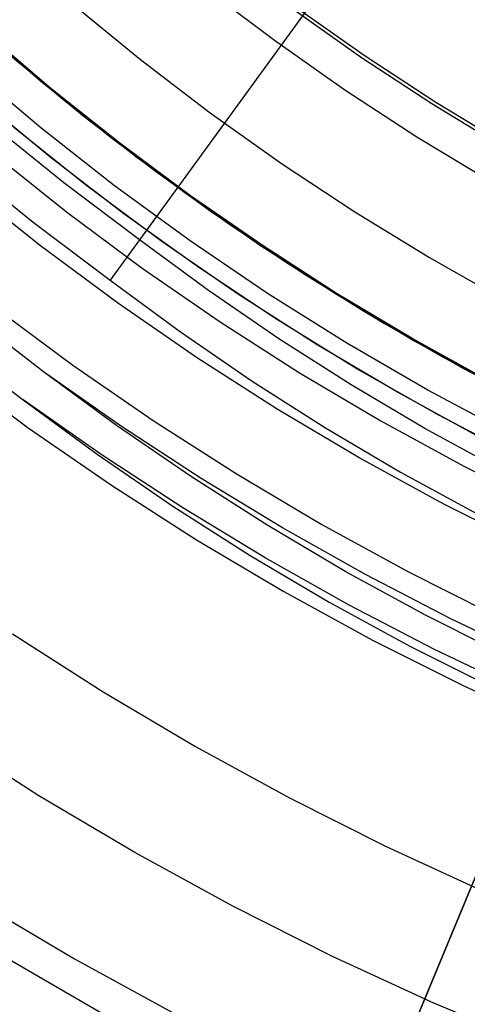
# Model space of a CAD drawing. Header units: millimetres. Extents: x 8926 to 10090, y -5004 to -3986.
# Tile 80 of 256: x 9490.62 to 9494.84, y -4381.44 to -4372.15. Entities that reach past the tile are written whole.
import ezdxf

# ---------------------------------------------------------------- set-up
doc = ezdxf.new("R2010")
doc.units = ezdxf.units.MM
for name, color, linetype in [('1', 7, 'Continuous'), ('COLOR EXT', 7, 'Continuous'), ('luz', 7, 'Continuous'), ('PLASTICO NEGRO', 7, 'Continuous')]:
    doc.layers.add(name, color=color, linetype=linetype)
doc.layers.add('BLANCO METALICO', color=7, linetype='Continuous', true_color=0xededed)

msp = doc.modelspace()

# ---------------------------------------------------------------- linework, layer by layer
at = {"layer": '1', "color": 250, "true_color": 0x111111}
for p, q in [((9494.1681, -4370.8989, 48.3312), (9491.4747, -4374.6061, 46.0441)), ((9494.1681, -4370.8989, 96.1312), (9491.751, -4374.2257, 98.1904)), ((9491.0372, -4373.6877, 98.1904), (9490.3425, -4373.125, 98.1904)), ((9490.0403, -4373.4851, 46.0441), (9490.7477, -4374.0581, 46.0441)), ((9491.751, -4374.2257, 98.1904), (9491.0372, -4373.6877, 98.1904)), ((9490.7477, -4374.0581, 46.0441), (9491.4747, -4374.6061, 46.0441)), ((9492.4005, -4374.7041, 98.1904), (9491.751, -4374.2257, 98.1904)), ((9491.4747, -4374.6061, 46.0441), (9492.1361, -4375.0932, 46.0441)), ((9493.0658, -4375.1603, 98.1904), (9492.4005, -4374.7041, 98.1904)), ((9490.8466, -4375.4706, 45.7922), (9490.0959, -4374.8938, 45.7922)), ((9492.1361, -4375.0932, 46.0441), (9492.8136, -4375.5578, 46.0441)), ((9489.8889, -4375.1573, 98.6312), (9490.6548, -4375.7346, 98.6312)), ((9493.7461, -4375.5937, 98.1904), (9493.0658, -4375.1603, 98.1904)), ((9491.5351, -4375.9777, 45.7922), (9490.8466, -4375.4706, 45.7922)), ((9491.5815, -4375.9862, 45.7922), (9490.8466, -4375.4706, 45.7922)), ((9492.8136, -4375.5578, 46.0441), (9493.5063, -4375.9992, 46.0441)), ((9494.4406, -4376.004, 98.1904), (9493.7461, -4375.5937, 98.1904)), ((9490.6548, -4375.7346, 98.6312), (9491.3515, -4376.2478, 98.6312)), ((9491.3986, -4376.2564, 98.6312), (9490.6548, -4375.7346, 98.6312)), ((9492.2403, -4376.4613, 45.7922), (9491.5351, -4375.9777, 45.7922)), ((9492.3332, -4376.4773, 45.7922), (9491.5815, -4375.9862, 45.7922)), ((9493.5063, -4375.9992, 46.0441), (9494.2136, -4376.417, 46.0441)), ((9495.1485, -4376.3906, 98.1904), (9494.4406, -4376.004, 98.1904)), ((9491.3515, -4376.2478, 98.6312), (9492.0653, -4376.7372, 98.6312)), ((9492.1592, -4376.7534, 98.6312), (9491.3986, -4376.2564, 98.6312)), ((9492.9615, -4376.9208, 45.7922), (9492.2403, -4376.4613, 45.7922)), ((9493.1006, -4376.9432, 45.7922), (9492.3332, -4376.4773, 45.7922)), ((9494.2136, -4376.417, 46.0441), (9494.9346, -4376.8107, 46.0441)), ((9492.0653, -4376.7372, 98.6312), (9492.7951, -4377.2022, 98.6312)), ((9492.9359, -4377.2249, 98.6312), (9492.1592, -4376.7534, 98.6312)), ((9493.6977, -4377.3557, 45.7922), (9492.9615, -4376.9208, 45.7922)), ((9493.883, -4377.3835, 45.7922), (9493.1006, -4376.9432, 45.7922)), ((9492.7951, -4377.2022, 98.6312), (9493.5402, -4377.6424, 98.6312)), ((9493.7277, -4377.6705, 98.6312), (9492.9359, -4377.2249, 98.6312)), ((9494.4482, -4377.7655, 45.7922), (9493.6977, -4377.3557, 45.7922)), ((9494.6796, -4377.7977, 45.7922), (9493.883, -4377.3835, 45.7922)), ((9493.5402, -4377.6424, 98.6312), (9494.2997, -4378.0571, 98.6312)), ((9494.5339, -4378.0897, 98.6312), (9493.7277, -4377.6705, 98.6312)), ((9495.2121, -4378.1498, 45.7922), (9494.4482, -4377.7655, 45.7922)), ((9495.4894, -4378.1854, 45.7922), (9494.6796, -4377.7977, 45.7922)), ((9494.2997, -4378.0571, 98.6312), (9495.0728, -4378.446, 98.6312)), ((9495.3534, -4378.482, 98.6312), (9494.5339, -4378.0897, 98.6312))]:
    msp.add_line(p, q, dxfattribs=at)
at = {"layer": 'BLANCO METALICO'}
for p, q in [((9493.0236, -4372.344, 247.3632), (9492.3767, -4371.8533, 247.3632)), ((9493.8779, -4372.4926, 251.5104), (9493.226, -4372.0319, 251.5104)), ((9493.8455, -4372.5066, 236.5324), (9493.1979, -4372.0484, 236.5324)), ((9490.1636, -4372.1617, 242.5324), (9490.816, -4372.7238, 242.5324)), ((9490.3638, -4372.3381, 251.5104), (9491.0293, -4372.8991, 251.5104)), ((9493.6871, -4372.8119, 247.3632), (9493.0236, -4372.344, 247.3632)), ((9494.5454, -4372.9302, 251.5104), (9493.8779, -4372.4926, 251.5104)), ((9490.5524, -4372.5014, 219.9163), (9491.2178, -4373.0511, 219.9163)), ((9491.2178, -4373.0511, 219.6163), (9490.5524, -4372.5014, 219.6163)), ((9494.5085, -4372.9422, 236.5324), (9493.8455, -4372.5066, 236.5324)), ((9490.8206, -4373.1697, 247.3632), (9490.1455, -4372.6011, 247.3632)), ((9490.816, -4372.7238, 242.5324), (9491.4874, -4373.2631, 242.5324)), ((9494.3665, -4373.2565, 247.3632), (9493.6871, -4372.8119, 247.3632)), ((9490.906, -4373.442, 219.1163), (9490.2274, -4372.8814, 219.1163)), ((9491.0293, -4372.8991, 251.5104), (9491.7141, -4373.4366, 251.5104)), ((9495.1861, -4373.3547, 236.5324), (9494.5085, -4372.9422, 236.5324)), ((9495.2277, -4373.3445, 251.5104), (9494.5454, -4372.9302, 251.5104)), ((9491.2178, -4373.0511, 219.9163), (9491.9017, -4373.5775, 219.9163)), ((9491.9017, -4373.5775, 219.6163), (9491.2178, -4373.0511, 219.6163)), ((9491.5152, -4373.7145, 247.3632), (9490.8206, -4373.1697, 247.3632)), ((9491.4874, -4373.2631, 242.5324), (9492.177, -4373.7789, 242.5324)), ((9495.0609, -4373.6771, 247.3632), (9494.3665, -4373.2565, 247.3632)), ((9491.6036, -4373.9789, 219.1163), (9490.906, -4373.442, 219.1163)), ((9491.7141, -4373.4366, 251.5104), (9492.4171, -4373.9498, 251.5104)), ((9491.9017, -4373.5775, 219.9163), (9492.6034, -4374.0799, 219.9163)), ((9492.6034, -4374.0799, 219.6163), (9491.9017, -4373.5775, 219.6163)), ((9492.2283, -4374.2347, 247.3632), (9491.5152, -4373.7145, 247.3632)), ((9492.177, -4373.7789, 242.5324), (9492.8839, -4374.2707, 242.5324)), ((9492.3194, -4374.4914, 219.1163), (9491.6036, -4373.9789, 219.1163)), ((9492.4171, -4373.9498, 251.5104), (9493.1375, -4374.4383, 251.5104)), ((9492.6034, -4374.0799, 219.9163), (9493.322, -4374.5578, 219.9163)), ((9493.322, -4374.5578, 219.6163), (9492.6034, -4374.0799, 219.6163)), ((9492.959, -4374.7298, 247.3632), (9492.2283, -4374.2347, 247.3632)), ((9492.8839, -4374.2707, 242.5324), (9493.6074, -4374.7379, 242.5324)), ((9493.1375, -4374.4383, 251.5104), (9493.8745, -4374.9015, 251.5104)), ((9493.0524, -4374.9789, 219.1163), (9492.3194, -4374.4914, 219.1163)), ((9493.322, -4374.5578, 219.9163), (9494.0567, -4375.0107, 219.9163)), ((9494.0567, -4375.0107, 219.6163), (9493.322, -4374.5578, 219.6163)), ((9493.7066, -4375.1992, 247.3632), (9492.959, -4374.7298, 247.3632)), ((9493.6074, -4374.7379, 242.5324), (9494.3465, -4375.1798, 242.5324)), ((9493.8745, -4374.9015, 251.5104), (9494.6272, -4375.3387, 251.5104)), ((9493.8017, -4375.4408, 219.1163), (9493.0524, -4374.9789, 219.1163)), ((9494.0567, -4375.0107, 219.9163), (9494.8066, -4375.4379, 219.9163)), ((9494.8066, -4375.4379, 219.6163), (9494.0567, -4375.0107, 219.6163)), ((9494.3465, -4375.1798, 242.5324), (9495.1004, -4375.596, 242.5324)), ((9494.4701, -4375.6422, 247.3632), (9493.7066, -4375.1992, 247.3632)), ((9494.6272, -4375.3387, 251.5104), (9495.3947, -4375.7494, 251.5104)), ((9494.5666, -4375.8765, 219.1163), (9493.8017, -4375.4408, 219.1163)), ((9494.8066, -4375.4379, 219.9163), (9495.5708, -4375.8389, 219.9163)), ((9495.5708, -4375.8389, 219.6163), (9494.8066, -4375.4379, 219.6163)), ((9495.2485, -4376.0584, 247.3632), (9494.4701, -4375.6422, 247.3632)), ((9495.3461, -4376.2856, 219.1163), (9494.5666, -4375.8765, 219.1163)), ((9489.525, -4380.4385, 242.5324), (9492.1202, -4381.9369, 242.5324))]:
    msp.add_line(p, q, dxfattribs=at)
at = {"layer": 'BLANCO METALICO', "color": 3, "true_color": 0x00ff00}
for p, q in [((9491.2544, -4373.7149, 218.114), (9490.5661, -4373.1661, 218.114)), ((9491.2544, -4373.7149, 220.9685), (9490.5661, -4373.1661, 220.9685)), ((9491.2544, -4373.7149, 218.114), (9490.5661, -4373.1661, 218.114)), ((9491.9612, -4374.2396, 218.114), (9491.2544, -4373.7149, 218.114)), ((9491.9612, -4374.2396, 220.9685), (9491.2544, -4373.7149, 220.9685)), ((9491.9612, -4374.2396, 218.114), (9491.2544, -4373.7149, 218.114)), ((9492.6858, -4374.7396, 218.114), (9491.9612, -4374.2396, 218.114)), ((9492.6858, -4374.7396, 220.9685), (9491.9612, -4374.2396, 220.9685)), ((9492.6858, -4374.7396, 218.114), (9491.9612, -4374.2396, 218.114)), ((9493.4271, -4375.2143, 218.114), (9492.6858, -4374.7396, 218.114)), ((9493.4271, -4375.2143, 220.9685), (9492.6858, -4374.7396, 220.9685)), ((9493.4271, -4375.2143, 218.114), (9492.6858, -4374.7396, 218.114)), ((9494.1844, -4375.6631, 218.114), (9493.4271, -4375.2143, 218.114)), ((9494.1844, -4375.6631, 220.9685), (9493.4271, -4375.2143, 220.9685)), ((9494.1844, -4375.6631, 218.114), (9493.4271, -4375.2143, 218.114)), ((9494.9567, -4376.0855, 218.114), (9494.1844, -4375.6631, 218.114)), ((9494.9567, -4376.0855, 220.9685), (9494.1844, -4375.6631, 220.9685)), ((9494.9567, -4376.0855, 218.114), (9494.1844, -4375.6631, 218.114))]:
    msp.add_line(p, q, dxfattribs=at)
at = {"layer": 'COLOR EXT', "color": 30, "true_color": 0xff8d00}
for p, q in [((9490.9139, -4372.7956, 19.7621), (9490.2808, -4372.2563, 19.7621)), ((9490.9139, -4372.7956, 16.2621), (9490.2808, -4372.2563, 16.2621)), ((9490.2808, -4372.2563, 18.0121), (9490.9139, -4372.7956, 18.0121)), ((9491.5647, -4373.3135, 19.7621), (9490.9139, -4372.7956, 19.7621)), ((9491.5647, -4373.3135, 16.2621), (9490.9139, -4372.7956, 16.2621)), ((9490.9139, -4372.7956, 18.0121), (9491.5647, -4373.3135, 18.0121)), ((9492.2323, -4373.8095, 19.7621), (9491.5647, -4373.3135, 19.7621)), ((9492.2323, -4373.8095, 16.2621), (9491.5647, -4373.3135, 16.2621)), ((9491.5647, -4373.3135, 18.0121), (9492.2323, -4373.8095, 18.0121)), ((9497.794, -4373.2917, 21.4121), (9493.6785, -4383.2273, 21.4121)), ((9492.916, -4374.283, 19.7621), (9492.2323, -4373.8095, 19.7621)), ((9492.916, -4374.283, 16.2621), (9492.2323, -4373.8095, 16.2621)), ((9492.2323, -4373.8095, 18.0121), (9492.916, -4374.283, 18.0121)), ((9493.6151, -4374.7335, 19.7621), (9492.916, -4374.283, 19.7621)), ((9493.6151, -4374.7335, 16.2621), (9492.916, -4374.283, 16.2621)), ((9492.916, -4374.283, 18.0121), (9493.6151, -4374.7335, 18.0121)), ((9494.3289, -4375.1605, 19.7621), (9493.6151, -4374.7335, 19.7621)), ((9494.3289, -4375.1605, 16.2621), (9493.6151, -4374.7335, 16.2621)), ((9493.6151, -4374.7335, 18.0121), (9494.3289, -4375.1605, 18.0121)), ((9493.6785, -4383.2273, 26.5621), (9497.0282, -4375.1404, 26.5621)), ((9495.0564, -4375.5635, 19.7621), (9494.3289, -4375.1605, 19.7621)), ((9495.0564, -4375.5635, 16.2621), (9494.3289, -4375.1605, 16.2621)), ((9494.3289, -4375.1605, 18.0121), (9495.0564, -4375.5635, 18.0121)), ((9496.5496, -4376.2958, 16.2621), (9493.4896, -4383.6833, 16.2621))]:
    msp.add_line(p, q, dxfattribs=at)
at = {"layer": 'luz', "color": 7, "true_color": 0xffffff}
for p, q in [((9490.3654, -4373.4057, -20.0832), (9491.0621, -4373.9612, -20.0832)), ((9490.8162, -4374.2808, -20.1197), (9490.1086, -4373.7165, -20.1197)), ((9491.0621, -4373.9612, -20.0832), (9491.7775, -4374.4925, -20.0832)), ((9491.5428, -4374.8203, -20.1197), (9490.8162, -4374.2808, -20.1197)), ((9491.7775, -4374.4925, -20.0832), (9492.5109, -4374.9986, -20.0832)), ((9492.2876, -4375.3344, -20.1197), (9491.5428, -4374.8203, -20.1197)), ((9490.3762, -4374.8525, -20.1197), (9491.1228, -4375.4069, -20.1197)), ((9492.5109, -4374.9986, -20.0832), (9493.2613, -4375.4792, -20.0832)), ((9493.0497, -4375.8225, -20.1197), (9492.2876, -4375.3344, -20.1197)), ((9489.9328, -4375.4286, -20.4331), (9490.6995, -4375.998, -20.4331)), ((9491.1228, -4375.4069, -20.1197), (9491.8881, -4375.9351, -20.1197)), ((9493.2613, -4375.4792, -20.0832), (9494.0278, -4375.9336, -20.0832)), ((9493.8282, -4376.284, -20.1197), (9493.0497, -4375.8225, -20.1197)), ((9491.8881, -4375.9351, -20.1197), (9492.6711, -4376.4366, -20.1197)), ((9494.0278, -4375.9336, -20.0832), (9494.8095, -4376.3613, -20.0832)), ((9490.6995, -4375.998, -20.4331), (9491.4855, -4376.5405, -20.4331)), ((9494.6222, -4376.7183, -20.1197), (9493.8282, -4376.284, -20.1197)), ((9494.8095, -4376.3613, -20.0832), (9495.6056, -4376.7617, -20.0832)), ((9492.6711, -4376.4366, -20.1197), (9493.4711, -4376.9108, -20.1197)), ((9491.4855, -4376.5405, -20.4331), (9492.2897, -4377.0555, -20.4331)), ((9495.4306, -4377.125, -20.1197), (9494.6222, -4376.7183, -20.1197)), ((9493.4711, -4376.9108, -20.1197), (9494.2869, -4377.3571, -20.1197)), ((9492.2897, -4377.0555, -20.4331), (9493.1112, -4377.5425, -20.4331)), ((9494.2869, -4377.3571, -20.1197), (9495.1176, -4377.775, -20.1197)), ((9493.1112, -4377.5425, -20.4331), (9493.949, -4378.0008, -20.4331)), ((9490.5536, -4377.9417, -21.1584), (9491.4067, -4378.488, -21.1584)), ((9493.949, -4378.0008, -20.4331), (9494.8022, -4378.43, -20.4331)), ((9494.8022, -4378.43, -20.4331), (9495.6696, -4378.8295, -20.4331)), ((9491.4067, -4378.488, -21.1584), (9492.2782, -4379.0046, -21.1584)), ((9490.8018, -4379.4695, -20.8508), (9489.9152, -4378.9016, -20.8508)), ((9492.2782, -4379.0046, -21.1584), (9493.167, -4379.4909, -21.1584)), ((9491.7075, -4380.0064, -20.8508), (9490.8018, -4379.4695, -20.8508)), ((9493.167, -4379.4909, -21.1584), (9494.0721, -4379.9461, -21.1584)), ((9492.6312, -4380.5117, -20.8508), (9491.7075, -4380.0064, -20.8508)), ((9494.0721, -4379.9461, -21.1584), (9494.9923, -4380.3699, -21.1584)), ((9490.1969, -4380.4509, -20.5433), (9491.1368, -4381.0081, -20.5433)), ((9493.5718, -4380.9849, -20.8508), (9492.6312, -4380.5117, -20.8508)), ((9491.1368, -4381.0081, -20.5433), (9492.0955, -4381.5325, -20.5433)), ((9494.5282, -4381.4252, -20.8508), (9493.5718, -4380.9849, -20.8508)), ((9495.4992, -4381.8324, -20.8508), (9494.5282, -4381.4252, -20.8508))]:
    msp.add_line(p, q, dxfattribs=at)
at = {"layer": 'PLASTICO NEGRO', "color": 254, "true_color": 0xcad1ee}
for p, q in [((9491.1212, -4372.0005, 31.0621), (9491.7606, -4372.5243, 31.0621)), ((9491.1212, -4372.0005, 29.5621), (9491.7606, -4372.5243, 29.5621)), ((9491.1212, -4372.0005, 30.3121), (9491.7606, -4372.5243, 30.3121)), ((9491.7606, -4372.5243, 31.0621), (9492.4175, -4373.0259, 31.0621)), ((9491.7606, -4372.5243, 29.5621), (9492.4175, -4373.0259, 29.5621)), ((9491.7606, -4372.5243, 30.3121), (9492.4175, -4373.0259, 30.3121)), ((9492.4175, -4373.0259, 31.0621), (9493.0911, -4373.5049, 31.0621)), ((9492.4175, -4373.0259, 29.5621), (9493.0911, -4373.5049, 29.5621)), ((9492.4175, -4373.0259, 30.3121), (9493.0911, -4373.5049, 30.3121)), ((9493.0911, -4373.5049, 31.0621), (9493.7806, -4373.9606, 31.0621)), ((9493.0911, -4373.5049, 29.5621), (9493.7806, -4373.9606, 29.5621)), ((9493.0911, -4373.5049, 30.3121), (9493.7806, -4373.9606, 30.3121)), ((9493.7806, -4373.9606, 31.0621), (9494.4853, -4374.3926, 31.0621)), ((9493.7806, -4373.9606, 29.5621), (9494.4853, -4374.3926, 29.5621)), ((9493.7806, -4373.9606, 30.3121), (9494.4853, -4374.3926, 30.3121)), ((9494.4853, -4374.3926, 31.0621), (9495.2042, -4374.8003, 31.0621)), ((9494.4853, -4374.3926, 29.5621), (9495.2042, -4374.8003, 29.5621)), ((9494.4853, -4374.3926, 30.3121), (9495.2042, -4374.8003, 30.3121))]:
    msp.add_line(p, q, dxfattribs=at)

doc.saveas('drawing.dxf')
